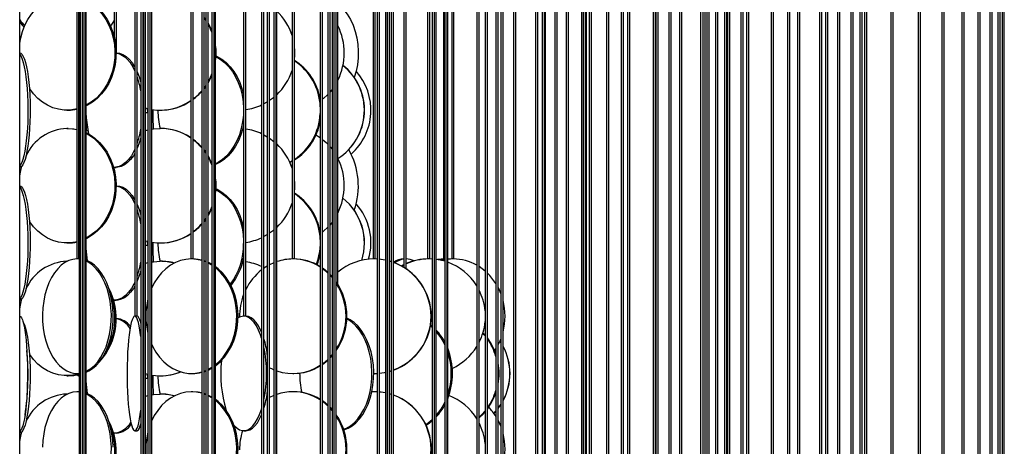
# Model space of a CAD drawing. Header units: millimetres. Extents: x 495 to 2657, y 518 to 2595.
# Tile 44 of 91: x 745 to 960, y 2322 to 2415. Entities that reach past the tile are written whole.
import ezdxf

# ---------------------------------------------------------------- set-up
doc = ezdxf.new("R2010")
doc.units = ezdxf.units.MM

msp = doc.modelspace()

# ---------------------------------------------------------------- linework, layer by layer
at = {"color": 7, "linetype": 'Continuous', "lineweight": 25}
for p, q in [((744.92, 2132.55), (744.92, 2574.8)), ((757.36, 2574.8), (757.36, 2362.55)), ((757.86, 2362.55), (757.86, 2574.8)), ((757.93, 2574.8), (757.93, 2190.05)), ((758.2, 2574.8), (758.2, 2120.05)), ((758.7, 2120.05), (758.7, 2574.8)), ((758.72, 2574.8), (758.72, 2235.05)), ((759.22, 2235.05), (759.22, 2574.8)), ((759.43, 2305.05), (759.43, 2574.8)), ((765.53, 2574.8), (765.53, 2411.15)), ((766.03, 2407.55), (766.03, 2574.8)), ((770.05, 2574.8), (770.05, 2350.05)), ((770.55, 2350.05), (770.55, 2574.8)), ((771.36, 2574.8), (771.36, 2177.55)), ((771.86, 2177.55), (771.86, 2574.8)), ((771.91, 2574.8), (771.91, 2132.55)), ((772.41, 2132.55), (772.41, 2574.8)), ((772.9, 2574.8), (772.9, 2247.55)), ((773.4, 2247.55), (773.4, 2574.8)), ((773.75, 2292.55), (773.75, 2574.8)), ((782.27, 2574.8), (782.27, 2362.55)), ((782.77, 2362.55), (782.77, 2574.8)), ((784.65, 2574.8), (784.65, 2190.05)), ((785.15, 2190.05), (785.15, 2574.8)), ((785.52, 2574.8), (785.52, 2120.05)), ((786.02, 2120.05), (786.02, 2574.8)), ((786.84, 2574.8), (786.84, 2235.05)), ((787.34, 2235.05), (787.34, 2574.8)), ((787.67, 2305.05), (787.67, 2574.8)), ((793.78, 2574.8), (793.78, 2350.05)), ((794.28, 2350.05), (794.28, 2574.8)), ((797.72, 2574.8), (797.72, 2177.55)), ((798.22, 2177.55), (798.22, 2574.8)), ((798.96, 2574.8), (798.96, 2132.55)), ((799.46, 2132.55), (799.46, 2574.8)), ((800.41, 2574.8), (800.41, 2247.55)), ((800.91, 2247.55), (800.91, 2574.8)), ((801.02, 2292.55), (801.02, 2574.8)), ((804.37, 2574.8), (804.37, 2362.55)), ((804.87, 2362.55), (804.87, 2574.8)), ((810.51, 2574.8), (810.51, 2190.05)), ((811.01, 2190.05), (811.01, 2574.8)), ((812.17, 2574.8), (812.17, 2120.05)), ((812.67, 2120.05), (812.67, 2574.8)), ((813.11, 2574.8), (813.11, 2305.05)), ((813.51, 2574.8), (813.51, 2235.05)), ((814.01, 2235.05), (814.01, 2574.8)), ((814.35, 2357.03), (814.35, 2574.8)), ((822.03, 2574.8), (822.03, 2362.55)), ((822.53, 2362.55), (822.53, 2574.8)), ((822.95, 2574.8), (822.95, 2177.55)), ((823.45, 2177.55), (823.45, 2574.8)), ((824.77, 2574.8), (824.77, 2292.55)), ((825.1, 2574.8), (825.1, 2132.55)), ((825.6, 2132.55), (825.6, 2574.8)), ((826.02, 2574.8), (826.02, 2247.55)), ((826.52, 2247.55), (826.52, 2574.8)), ((828.77, 2574.8), (828.77, 2360.73)), ((829.27, 2360.4), (829.27, 2574.8)), ((833.94, 2574.8), (833.94, 2362.55)), ((834.44, 2362.55), (834.44, 2574.8)), ((834.96, 2574.8), (834.96, 2190.05)), ((835.46, 2190.05), (835.46, 2574.8)), ((835.84, 2305.05), (835.84, 2574.8)), ((837.43, 2574.8), (837.43, 2362.12)), ((837.71, 2574.8), (837.71, 2120.05)), ((838.21, 2120.05), (838.21, 2574.8)), ((838.33, 2238.34), (838.33, 2574.8)), ((839.2, 2574.8), (839.2, 2362.55)), ((839.7, 2362.55), (839.7, 2574.8)), ((844.69, 2574.8), (844.69, 2292.55)), ((845.19, 2292.55), (845.19, 2574.8)), ((846.5, 2574.8), (846.5, 2177.55)), ((847, 2177.55), (847, 2574.8)), ((848.84, 2574.8), (848.84, 2247.55)), ((849.34, 2247.55), (849.34, 2574.8)), ((849.93, 2574.8), (849.93, 2132.55)), ((850.43, 2132.55), (850.43, 2574.8)), ((852.67, 2574.8), (852.67, 2305.05)), ((853.17, 2305.05), (853.17, 2574.8)), ((857.49, 2574.8), (857.49, 2190.05)), ((857.99, 2190.05), (857.99, 2574.8)), ((858.97, 2574.8), (858.97, 2242.58)), ((859.47, 2241.85), (859.47, 2574.8)), ((859.7, 2292.55), (859.7, 2574.8)), ((861.71, 2574.8), (861.71, 2120.05)), ((862.21, 2120.05), (862.21, 2574.8)), ((864.17, 2574.8), (864.17, 2305.05)), ((864.67, 2305.05), (864.67, 2574.8)), ((867.52, 2574.8), (867.52, 2292.55)), ((867.88, 2574.8), (867.88, 2177.55)), ((868.38, 2177.55), (868.38, 2574.8)), ((868.61, 2247.55), (868.61, 2574.8)), ((869.21, 2574.8), (869.21, 2305.05)), ((869.71, 2305.05), (869.71, 2574.8)), ((873.02, 2574.8), (873.02, 2132.55)), ((873.52, 2132.55), (873.52, 2574.8)), ((876.21, 2574.8), (876.21, 2244.42)), ((876.71, 2243.92), (876.71, 2574.8)), ((877.6, 2574.8), (877.6, 2190.05)), ((878.1, 2190.05), (878.1, 2574.8)), ((883.17, 2574.8), (883.17, 2247.55)), ((883.67, 2247.55), (883.67, 2574.8)), ((883.79, 2574.8), (883.79, 2120.05)), ((884.29, 2120.05), (884.29, 2574.8)), ((886.62, 2574.8), (886.62, 2177.55)), ((887.12, 2177.55), (887.12, 2574.8)), ((888.95, 2574.8), (888.95, 2245.84)), ((889.45, 2245.48), (889.45, 2574.8)), ((893.5, 2574.8), (893.5, 2247.55)), ((893.99, 2574.8), (893.99, 2132.55)), ((894.49, 2132.55), (894.49, 2574.8)), ((894.88, 2574.8), (894.88, 2190.05)), ((895.38, 2190.05), (895.38, 2574.8)), ((896.78, 2574.8), (896.78, 2246.95)), ((897.28, 2246.71), (897.28, 2574.8)), ((898.76, 2574.8), (898.76, 2247.55)), ((899.26, 2247.55), (899.26, 2574.8)), ((899.42, 2574.8), (899.42, 2247.54)), ((899.92, 2247.49), (899.92, 2574.8)), ((902.34, 2574.8), (902.34, 2177.55)), ((902.84, 2177.55), (902.84, 2574.8)), ((903.58, 2574.8), (903.58, 2120.05)), ((904.08, 2120.05), (904.08, 2574.8)), ((908.95, 2574.8), (908.95, 2190.05)), ((909.45, 2190.05), (909.45, 2574.8)), ((912.52, 2574.8), (912.52, 2132.55)), ((913.02, 2132.55), (913.02, 2574.8)), ((914.69, 2574.8), (914.69, 2184.87)), ((915.19, 2183.32), (915.19, 2574.8)), ((919.51, 2574.8), (919.51, 2190.05)), ((920.01, 2190.05), (920.01, 2574.8)), ((920.76, 2574.8), (920.76, 2125.19)), ((921.26, 2123.09), (921.26, 2574.8)), ((923.41, 2574.8), (923.41, 2188.82)), ((923.91, 2188.41), (923.91, 2574.8)), ((926.34, 2574.8), (926.34, 2190.05)), ((926.84, 2190.05), (926.84, 2574.8)), ((928.28, 2574.8), (928.28, 2132.55)), ((928.78, 2132.55), (928.78, 2574.8)), ((928.81, 2189.74), (928.81, 2574.8)), ((929.3, 2574.8), (929.3, 2190.05)), ((929.8, 2190.05), (929.8, 2574.8)), ((935.04, 2574.8), (935.04, 2129.46)), ((935.54, 2128.86), (935.54, 2574.8)), ((941.02, 2574.8), (941.02, 2132.55)), ((941.52, 2132.55), (941.52, 2574.8)), ((946.19, 2574.8), (946.19, 2131.2)), ((946.69, 2130.88), (946.69, 2574.8)), ((950.53, 2574.8), (950.53, 2132.55)), ((951.03, 2132.55), (951.03, 2574.8)), ((954.03, 2574.8), (954.03, 2132.06)), ((954.53, 2131.89), (954.53, 2574.8)), ((956.67, 2574.8), (956.67, 2132.55)), ((957.17, 2132.55), (957.17, 2574.8)), ((958.43, 2574.8), (958.43, 2132.46)), ((958.93, 2132.38), (958.93, 2574.8)), ((959.31, 2574.8), (959.31, 2132.55)), ((959.81, 2132.55), (959.81, 2574.8)), ((766.03, 2407.55), (765.97, 2407.55)), ((785.52, 2400.45), (785.15, 2399.92)), ((771.86, 2398.84), (771.91, 2398.45)), ((785.52, 2400.27), (785.15, 2399.76)), ((813.11, 2399.57), (812.67, 2399.02)), ((755.23, 2395.05), (755.51, 2395.05)), ((757.86, 2395.26), (757.93, 2395.21)), ((757.86, 2394.98), (757.93, 2394.95)), ((772.9, 2395.35), (772.41, 2395.47)), ((772.41, 2394.55), (772.9, 2394.55)), ((775.55, 2395.05), (775.67, 2395.05)), ((755.51, 2391.05), (755.23, 2391.05)), ((759.82, 2390.55), (759.43, 2390.51)), ((759.82, 2390.55), (759.46, 2390.55)), ((771.91, 2391.64), (771.87, 2391.32)), ((771.91, 2391.05), (771.87, 2391.32)), ((775.67, 2391.05), (775.55, 2391.05)), ((793.61, 2391), (793.78, 2390.98)), ((798.22, 2389.66), (798.96, 2389.25)), ((809.58, 2389.64), (810.51, 2389.05)), ((804.37, 2383.99), (803.86, 2383.71)), ((804.37, 2383.88), (803.89, 2383.64)), ((765.56, 2382.55), (765.99, 2382.55)), ((765.99, 2378.55), (765.97, 2378.55)), ((785.52, 2371.45), (785.15, 2370.92)), ((785.52, 2371.27), (785.15, 2370.76)), ((813.11, 2370.57), (812.67, 2370.02)), ((771.86, 2369.84), (771.91, 2369.45)), ((755.23, 2366.05), (755.51, 2366.05)), ((757.86, 2366.26), (757.93, 2366.21)), ((757.86, 2365.98), (757.93, 2365.95)), ((772.9, 2366.35), (772.41, 2366.47)), ((775.55, 2366.05), (775.67, 2366.05)), ((772.41, 2365.55), (772.9, 2365.55)), ((755.3, 2362.05), (755.23, 2362.05)), ((757.41, 2362.55), (757.36, 2362.55)), ((757.86, 2362.55), (757.41, 2362.55)), ((757.93, 2362.52), (757.41, 2362.55)), ((757.93, 2362.55), (757.81, 2362.55)), ((759.59, 2362.19), (759.65, 2362.55)), ((771.91, 2362.64), (771.87, 2362.32)), ((771.91, 2362.05), (771.87, 2362.32)), ((775.67, 2362.05), (775.55, 2362.05)), ((782.37, 2362.55), (782.27, 2362.55)), ((782.77, 2362.55), (782.37, 2362.55)), ((785.52, 2362.02), (785.15, 2362.15)), ((785.52, 2361.9), (785.15, 2362.05)), ((793.61, 2362), (793.78, 2361.98)), ((800.41, 2361.74), (799.46, 2361.29)), ((804.53, 2362.55), (804.37, 2362.55)), ((804.87, 2362.55), (804.53, 2362.55)), ((822.03, 2362.55), (822.03, 2362.55)), ((822.26, 2362.55), (822.03, 2362.55)), ((822.53, 2362.55), (822.26, 2362.55)), ((822.95, 2362.53), (822.26, 2362.55)), ((822.95, 2362.53), (822.31, 2362.55)), ((822.53, 2362.55), (822.53, 2362.55)), ((826.02, 2361.98), (825.6, 2362.1)), ((826.02, 2361.96), (825.6, 2362.09)), ((833.94, 2362.55), (833.94, 2362.55)), ((834.23, 2362.55), (833.94, 2362.55)), ((834.44, 2362.55), (834.23, 2362.55)), ((834.96, 2362.53), (834.23, 2362.55)), ((834.44, 2362.55), (834.44, 2362.55)), ((837.43, 2362.37), (836.9, 2362.25)), ((837.43, 2362.33), (837.01, 2362.23)), ((839.56, 2362.55), (838.33, 2362.47)), ((839.34, 2362.55), (838.33, 2362.5)), ((838.53, 2362.52), (838.33, 2362.53)), ((839.2, 2362.55), (839.2, 2362.55)), ((839.56, 2362.55), (839.2, 2362.55)), ((839.7, 2362.55), (839.56, 2362.55)), ((839.7, 2362.55), (839.7, 2362.55)), ((786.84, 2361.21), (786.02, 2361.67)), ((798.96, 2361.01), (798.22, 2360.54)), ((798.22, 2360.66), (798.32, 2360.61)), ((813.11, 2358.69), (812.67, 2359.16)), ((765.56, 2353.55), (765.99, 2353.55)), ((765.99, 2349.55), (765.97, 2349.55)), ((770.05, 2350.05), (770.05, 2350.05)), ((770.55, 2350.05), (770.05, 2350.05)), ((793.8, 2350.05), (793.78, 2350.05)), ((794.28, 2350.05), (793.8, 2350.05)), ((771.91, 2345.01), (771.86, 2345.55)), ((849.93, 2344.3), (849.73, 2344.6)), ((849.93, 2344.36), (849.75, 2344.63)), ((848.58, 2342.51), (848.84, 2342.92)), ((812.67, 2341.13), (813.11, 2341.62)), ((785.15, 2337.94), (785.52, 2338.07)), ((755.23, 2337.05), (755.51, 2337.05)), ((757.41, 2337.55), (757.81, 2337.55)), ((757.75, 2337.34), (757.93, 2337.21)), ((757.81, 2337.55), (757.93, 2337.55)), ((772.9, 2337.35), (772.41, 2337.47)), ((772.41, 2336.55), (772.9, 2336.55)), ((775.55, 2337.05), (775.67, 2337.05)), ((782.37, 2337.55), (782.67, 2337.55)), ((804.53, 2337.55), (804.72, 2337.55)), ((822.26, 2337.55), (822.95, 2337.57)), ((822.26, 2337.55), (822.31, 2337.55)), ((822.31, 2337.55), (822.95, 2337.56)), ((755.3, 2333.05), (755.23, 2333.05)), ((757.81, 2333.55), (757.41, 2333.55)), ((757.93, 2333.52), (757.41, 2333.55)), ((757.93, 2333.55), (757.81, 2333.55)), ((759.59, 2333.19), (759.65, 2333.55)), ((775.67, 2333.05), (775.55, 2333.05)), ((782.67, 2333.55), (782.37, 2333.55)), ((785.52, 2333.02), (785.15, 2333.15)), ((785.52, 2332.9), (785.15, 2333.05)), ((786.84, 2332.21), (786.02, 2332.67)), ((798.96, 2332.01), (798.69, 2331.85)), ((800.41, 2332.74), (799.46, 2332.29)), ((804.72, 2333.55), (804.53, 2333.55)), ((822.26, 2333.55), (821.77, 2333.54)), ((822.31, 2333.55), (822.26, 2333.55)), ((822.95, 2333.53), (822.26, 2333.55)), ((822.95, 2333.53), (822.31, 2333.55)), ((826.02, 2332.98), (825.6, 2333.1)), ((826.02, 2332.96), (825.6, 2333.09)), ((813.11, 2329.69), (812.67, 2330.16)), ((849.34, 2329.96), (849.93, 2330.79)), ((849.34, 2329.92), (849.93, 2330.74)), ((848.39, 2328.85), (848.84, 2329.35)), ((848.41, 2328.83), (848.84, 2329.31)), ((765.56, 2324.55), (765.99, 2324.55)), ((770.05, 2325.05), (770.55, 2325.05)), ((793.8, 2325.05), (794.26, 2325.05))]:
    msp.add_line(p, q, dxfattribs=at)
at = {"color": 7, "linetype": 'Continuous', "lineweight": 25, "flags": 128}
for points in [[(744.92, 2409.68), (745.14, 2410.84), (745.54, 2412.25), (746.07, 2413.58), (746.73, 2414.84), (747.51, 2415.99), (748.4, 2417.02), (749.39, 2417.92), (750.45, 2418.67), (751.59, 2419.27), (752.78, 2419.7), (754, 2419.96), (755.23, 2420.05)], [(759.43, 2419.14), (760.29, 2418.67), (761.35, 2417.92), (762.34, 2417.02), (763.23, 2415.99), (764.01, 2414.84), (764.67, 2413.58), (765.2, 2412.25), (765.6, 2410.84), (765.86, 2409.39), (765.97, 2407.92), (765.93, 2406.44), (765.75, 2404.97), (765.42, 2403.55), (764.95, 2402.17), (764.36, 2400.88), (763.63, 2399.67), (762.8, 2398.58), (761.86, 2397.61), (760.83, 2396.79), (759.73, 2396.11), (759.42, 2395.96)], [(759.43, 2419), (760.01, 2418.67), (761.08, 2417.92), (762.06, 2417.02), (762.95, 2415.99), (763.74, 2414.84), (764.4, 2413.58), (764.93, 2412.25), (765.33, 2410.84), (765.58, 2409.39), (765.69, 2407.92), (765.66, 2406.44), (765.47, 2404.97), (765.15, 2403.55), (764.68, 2402.17), (764.08, 2400.88), (763.36, 2399.67), (762.52, 2398.58), (761.58, 2397.61), (760.55, 2396.79), (759.45, 2396.11), (759.43, 2396.1)], [(814.35, 2418.27), (814.76, 2417.92), (815.62, 2417.02), (816.4, 2415.99), (817.09, 2414.84), (817.67, 2413.58), (818.14, 2412.25), (818.49, 2410.84), (818.71, 2409.39), (818.81, 2407.92), (818.78, 2406.44), (818.62, 2404.97), (818.33, 2403.55), (817.93, 2402.2)], [(744.92, 2414.29), (745.49, 2413.61), (745.9, 2413.2)], [(764.79, 2413.31), (764.93, 2413.58), (765.53, 2414.58)], [(785.15, 2415.18), (785.39, 2414.84), (785.52, 2414.65)], [(786.02, 2414.05), (786.28, 2413.58), (786.84, 2412.39)], [(744.92, 2407.55), (745.19, 2407.46), (745.45, 2407.2), (745.71, 2406.77), (745.96, 2406.17), (746.19, 2405.42), (746.41, 2404.52), (746.6, 2403.49), (746.78, 2402.34), (746.92, 2401.08), (747.04, 2399.75), (747.12, 2398.34), (747.18, 2396.89), (747.2, 2395.42), (747.2, 2393.94), (747.16, 2392.47), (747.08, 2391.05), (746.98, 2389.67), (746.85, 2388.38), (746.69, 2387.17), (746.51, 2386.08), (746.3, 2385.11), (746.08, 2384.29), (745.84, 2383.61), (745.59, 2383.09), (745.32, 2382.75), (745.05, 2382.57), (744.92, 2382.55)], [(744.92, 2407.25), (744.96, 2407.2), (745.22, 2406.77), (745.47, 2406.17), (745.7, 2405.42), (745.92, 2404.52), (746.11, 2403.49), (746.28, 2402.34), (746.43, 2401.08), (746.55, 2399.75), (746.63, 2398.34), (746.69, 2396.89), (746.71, 2395.42), (746.7, 2393.94), (746.66, 2392.47), (746.59, 2391.05), (746.49, 2389.67), (746.36, 2388.38), (746.2, 2387.17), (746.02, 2386.08), (745.81, 2385.11), (745.59, 2384.29), (745.35, 2383.61), (745.09, 2383.09), (744.92, 2382.85)], [(765.97, 2407.52), (766.29, 2407.46), (767, 2407.2), (767.7, 2406.77), (768.37, 2406.17), (769, 2405.42), (769.58, 2404.52), (770.05, 2403.59)], [(765.99, 2407.55), (766.72, 2407.46), (767.44, 2407.2), (768.14, 2406.77), (768.8, 2406.17), (769.43, 2405.42), (770.01, 2404.52), (770.05, 2404.45)], [(787.77, 2406.88), (788.02, 2406.77), (789.03, 2406.17), (789.99, 2405.42), (790.87, 2404.52), (791.66, 2403.49), (792.36, 2402.34), (792.95, 2401.08), (793.43, 2399.75), (793.78, 2398.35)], [(787.76, 2406.73), (788.7, 2406.17), (789.65, 2405.42), (790.54, 2404.52), (791.33, 2403.49), (792.03, 2402.34), (792.62, 2401.08), (793.1, 2399.75), (793.45, 2398.34), (793.68, 2396.89), (793.78, 2395.42), (793.78, 2395.16)], [(770.55, 2403.45), (770.99, 2402.34), (771.36, 2401.18)], [(786.84, 2403.02), (786.49, 2402.17), (786.02, 2401.26)], [(786.84, 2402.7), (786.61, 2402.17), (786.02, 2401.05)], [(757.36, 2395.31), (757.08, 2395.25), (755.85, 2395.07), (754.61, 2395.07), (753.38, 2395.25), (752.18, 2395.59), (751.01, 2396.11), (749.91, 2396.79), (748.88, 2397.61), (747.94, 2398.58), (747.11, 2399.67), (747.03, 2399.78)], [(812.17, 2398.47), (811.24, 2397.61), (811.01, 2397.42)], [(798.96, 2396.85), (798.85, 2396.79), (798.22, 2396.44)], [(800.41, 2397.88), (800.07, 2397.61), (799.46, 2397.17)], [(793.78, 2394.94), (793.75, 2393.94), (793.58, 2392.47), (793.29, 2391.05), (792.87, 2389.67), (792.34, 2388.38), (791.69, 2387.17), (790.94, 2386.08), (790.1, 2385.11), (789.19, 2384.29), (788.2, 2383.61), (787.67, 2383.32)], [(755.23, 2391.05), (756.47, 2390.96), (757.36, 2390.79)], [(755.51, 2391.05), (756.74, 2390.96), (757.36, 2390.85)], [(759.43, 2390.14), (760.29, 2389.67), (761.35, 2388.92), (762.34, 2388.02), (763.23, 2386.99), (764.01, 2385.84), (764.67, 2384.58), (765.2, 2383.25), (765.6, 2381.84), (765.86, 2380.39), (765.97, 2378.92), (765.93, 2377.44), (765.75, 2375.97), (765.42, 2374.55), (764.95, 2373.17), (764.36, 2371.88), (763.63, 2370.67), (762.8, 2369.58), (761.86, 2368.61), (760.83, 2367.79), (759.73, 2367.11), (759.42, 2366.96)], [(759.43, 2390.49), (759.45, 2390.55), (759.65, 2391.55)], [(759.43, 2390), (760.01, 2389.67), (761.08, 2388.92), (762.06, 2388.02), (762.95, 2386.99), (763.74, 2385.84), (764.4, 2384.58), (764.93, 2383.25), (765.33, 2381.84), (765.58, 2380.39), (765.69, 2378.92), (765.66, 2377.44), (765.47, 2375.97), (765.15, 2374.55), (764.68, 2373.17), (764.08, 2371.88), (763.36, 2370.67), (762.52, 2369.58), (761.58, 2368.61), (760.55, 2367.79), (759.45, 2367.11), (759.43, 2367.1)], [(772.41, 2390.62), (772.7, 2390.7), (772.9, 2390.75)], [(773.75, 2390.91), (774.11, 2390.96), (775.55, 2391.05)], [(793.78, 2391.75), (793.62, 2391.05), (793.2, 2389.67), (792.67, 2388.38), (792.02, 2387.17), (791.28, 2386.08), (790.44, 2385.11), (789.52, 2384.29), (788.53, 2383.61), (787.67, 2383.17)], [(799.46, 2388.93), (799.47, 2388.92), (800.41, 2388.21)], [(811.01, 2388.67), (811.77, 2388.02), (812.17, 2387.62)], [(770.05, 2386.51), (769.85, 2386.08), (769.29, 2385.11), (768.69, 2384.29), (768.04, 2383.61), (767.36, 2383.09), (766.65, 2382.75), (765.92, 2382.57), (765.42, 2382.55)], [(770.05, 2385.65), (769.73, 2385.11), (769.12, 2384.29), (768.48, 2383.61), (767.79, 2383.09), (767.08, 2382.75), (766.36, 2382.57), (765.99, 2382.55)], [(785.15, 2386.34), (785.51, 2385.84), (785.52, 2385.83)], [(785.15, 2386.18), (785.39, 2385.84), (785.52, 2385.65)], [(812.67, 2387.07), (812.74, 2386.99), (813.11, 2386.53)], [(786.02, 2385.05), (786.28, 2384.58), (786.84, 2383.39)], [(744.92, 2380.68), (745.14, 2381.84), (745.4, 2382.83)], [(744.92, 2378.55), (745.19, 2378.46), (745.45, 2378.2), (745.71, 2377.77), (745.96, 2377.17), (746.19, 2376.42), (746.41, 2375.52), (746.6, 2374.49), (746.78, 2373.34), (746.92, 2372.08), (747.04, 2370.75), (747.12, 2369.34), (747.18, 2367.89), (747.2, 2366.42), (747.2, 2364.94), (747.16, 2363.47), (747.08, 2362.05), (746.98, 2360.67), (746.85, 2359.38), (746.69, 2358.17), (746.51, 2357.08), (746.3, 2356.11), (746.08, 2355.29), (745.84, 2354.61), (745.59, 2354.09), (745.32, 2353.75), (745.05, 2353.57), (744.92, 2353.55)], [(744.92, 2378.25), (744.96, 2378.2), (745.22, 2377.77), (745.47, 2377.17), (745.7, 2376.42), (745.92, 2375.52), (746.11, 2374.49), (746.28, 2373.34), (746.43, 2372.08), (746.55, 2370.75), (746.63, 2369.34), (746.69, 2367.89), (746.71, 2366.42), (746.7, 2364.94), (746.66, 2363.47), (746.59, 2362.05), (746.49, 2360.67), (746.36, 2359.38), (746.2, 2358.17), (746.02, 2357.08), (745.81, 2356.11), (745.59, 2355.29), (745.35, 2354.61), (745.09, 2354.09), (744.92, 2353.85)], [(765.97, 2378.52), (766.29, 2378.46), (767, 2378.2), (767.7, 2377.77), (768.37, 2377.17), (769, 2376.42), (769.58, 2375.52), (770.05, 2374.59)], [(765.99, 2378.55), (766.72, 2378.46), (767.44, 2378.2), (768.14, 2377.77), (768.8, 2377.17), (769.43, 2376.42), (770.01, 2375.52), (770.05, 2375.45)], [(787.76, 2377.73), (788.7, 2377.17), (789.65, 2376.42), (790.54, 2375.52), (791.33, 2374.49), (792.03, 2373.34), (792.62, 2372.08), (793.1, 2370.75), (793.45, 2369.34), (793.68, 2367.89), (793.78, 2366.42), (793.78, 2366.16)], [(787.77, 2377.88), (788.02, 2377.77), (789.03, 2377.17), (789.99, 2376.42), (790.87, 2375.52), (791.66, 2374.49), (792.36, 2373.34), (792.95, 2372.08), (793.43, 2370.75), (793.78, 2369.35)], [(770.55, 2374.45), (770.99, 2373.34), (771.36, 2372.18)], [(786.84, 2374.02), (786.49, 2373.17), (786.02, 2372.26)], [(786.84, 2373.7), (786.61, 2373.17), (786.02, 2372.05)], [(757.36, 2366.31), (757.08, 2366.25), (755.85, 2366.07), (754.61, 2366.07), (753.38, 2366.25), (752.18, 2366.59), (751.01, 2367.11), (749.91, 2367.79), (748.88, 2368.61), (747.94, 2369.58), (747.11, 2370.67), (747.03, 2370.78)], [(800.41, 2368.88), (800.07, 2368.61), (799.46, 2368.17)], [(812.17, 2369.47), (811.24, 2368.61), (811.01, 2368.42)], [(798.96, 2367.85), (798.85, 2367.79), (798.22, 2367.44)], [(759.71, 2362.14), (759.54, 2363.47), (759.43, 2364.88)], [(757.41, 2362.55), (756.52, 2362.46), (755.64, 2362.2), (754.79, 2361.77), (753.98, 2361.17), (753.21, 2360.42), (752.5, 2359.52), (751.86, 2358.49), (751.3, 2357.34), (750.83, 2356.08), (750.44, 2354.75), (750.16, 2353.34), (749.97, 2351.89), (749.9, 2350.42), (749.92, 2348.94), (750.05, 2347.47), (750.29, 2346.05), (750.62, 2344.67), (751.05, 2343.38), (751.57, 2342.17), (752.17, 2341.08), (752.85, 2340.11), (753.59, 2339.29), (754.38, 2338.61), (755.21, 2338.09), (756.08, 2337.75), (756.96, 2337.57), (757.85, 2337.57), (757.93, 2337.58)], [(759.42, 2337.84), (760, 2338.09), (760.84, 2338.61), (761.63, 2339.29), (762.37, 2340.11), (763.04, 2341.08), (763.64, 2342.17), (764.16, 2343.38), (764.59, 2344.67), (764.93, 2346.05), (765.16, 2347.47), (765.29, 2348.94), (765.32, 2350.42), (765.24, 2351.89), (765.06, 2353.34), (764.77, 2354.75), (764.39, 2356.08), (763.91, 2357.34), (763.35, 2358.49), (762.71, 2359.52), (762.01, 2360.42), (761.24, 2361.17), (760.42, 2361.77), (759.57, 2362.2), (759.43, 2362.25)], [(759.43, 2338.01), (759.6, 2338.09), (760.44, 2338.61), (761.23, 2339.29), (761.97, 2340.11), (762.64, 2341.08), (763.24, 2342.17), (763.76, 2343.38), (764.19, 2344.67), (764.53, 2346.05), (764.76, 2347.47), (764.89, 2348.94), (764.92, 2350.42), (764.84, 2351.89), (764.66, 2353.34), (764.37, 2354.75), (763.99, 2356.08), (763.51, 2357.34), (762.95, 2358.49), (762.31, 2359.52), (761.61, 2360.42), (760.84, 2361.17), (760.02, 2361.77), (759.43, 2362.09)], [(772.41, 2361.62), (772.7, 2361.7), (772.9, 2361.75)], [(782.37, 2362.55), (781.19, 2362.46), (780.03, 2362.2), (778.91, 2361.77), (777.83, 2361.17), (776.82, 2360.42), (775.88, 2359.52), (775.04, 2358.49), (774.3, 2357.34), (773.75, 2356.26)], [(773.75, 2361.91), (774.11, 2361.96), (775.55, 2362.05)], [(784.65, 2362.22), (783.54, 2362.46), (782.37, 2362.55)], [(784.65, 2362.3), (783.85, 2362.46), (782.67, 2362.55)], [(786.84, 2361.39), (786.13, 2361.77), (786.02, 2361.82)], [(824.77, 2362.3), (823.78, 2362.46), (823.45, 2362.5)], [(824.77, 2362.29), (823.73, 2362.46), (823.45, 2362.49)], [(837.71, 2362.04), (837.12, 2362.2), (835.84, 2362.44)], [(837.43, 2362.55), (836.4, 2362.46), (836.09, 2362.4)], [(837.43, 2362.54), (836.73, 2362.46), (836.28, 2362.37)], [(787.67, 2339.25), (787.72, 2339.29), (788.7, 2340.11), (789.59, 2341.08), (790.38, 2342.17), (791.07, 2343.38), (791.64, 2344.67), (792.08, 2346.05), (792.39, 2347.47), (792.56, 2348.94), (792.6, 2350.42), (792.49, 2351.89), (792.25, 2353.34), (791.87, 2354.75), (791.37, 2356.08), (790.74, 2357.34), (790, 2358.49), (789.15, 2359.52), (788.22, 2360.42), (787.67, 2360.85)], [(787.67, 2339.48), (788.39, 2340.11), (789.29, 2341.08), (790.08, 2342.17), (790.77, 2343.38), (791.33, 2344.67), (791.78, 2346.05), (792.09, 2347.47), (792.26, 2348.94), (792.29, 2350.42), (792.19, 2351.89), (791.95, 2353.34), (791.57, 2354.75), (791.06, 2356.08), (790.44, 2357.34), (789.7, 2358.49), (788.85, 2359.52), (787.92, 2360.42), (787.67, 2360.61)], [(812.17, 2359.63), (811.2, 2360.42), (811.01, 2360.55)], [(828.77, 2361.3), (828.52, 2361.17), (828.25, 2361.03)], [(828.77, 2361.26), (828.6, 2361.17), (828.29, 2361)], [(846.5, 2359.92), (845.87, 2360.42), (845.19, 2360.89)], [(770.05, 2357.51), (769.85, 2357.08), (769.29, 2356.11), (768.69, 2355.29), (768.04, 2354.61), (767.36, 2354.09), (766.65, 2353.75), (765.92, 2353.57), (765.42, 2353.55)], [(813.11, 2358.47), (813.1, 2358.49), (812.67, 2358.96)], [(770.05, 2356.65), (769.73, 2356.11), (769.12, 2355.29), (768.48, 2354.61), (767.79, 2354.09), (767.08, 2353.75), (766.36, 2353.57), (765.99, 2353.55)], [(849.93, 2355.04), (849.46, 2356.08), (849.34, 2356.31)], [(744.92, 2351.68), (745.14, 2352.84), (745.4, 2353.83)], [(744.92, 2350.05), (745.12, 2349.96), (745.32, 2349.7), (745.51, 2349.27), (745.7, 2348.67), (745.87, 2347.92), (746.03, 2347.02), (746.17, 2345.99), (746.3, 2344.84), (746.41, 2343.58), (746.5, 2342.25), (746.56, 2340.84), (746.6, 2339.39), (746.62, 2337.92), (746.61, 2336.44), (746.58, 2334.97), (746.53, 2333.55), (746.46, 2332.17), (746.36, 2330.88), (746.24, 2329.67), (746.1, 2328.58), (745.95, 2327.61), (745.78, 2326.79), (745.61, 2326.11), (745.42, 2325.59), (745.22, 2325.25), (745.02, 2325.07), (744.92, 2325.05)], [(745.62, 2348.95), (745.71, 2348.77), (745.96, 2348.17), (746.19, 2347.42), (746.41, 2346.52), (746.6, 2345.49), (746.78, 2344.34), (746.92, 2343.08), (747.04, 2341.75), (747.12, 2340.34), (747.18, 2338.89), (747.2, 2337.42), (747.2, 2335.94), (747.16, 2334.47), (747.08, 2333.05), (746.98, 2331.67), (746.85, 2330.38), (746.69, 2329.17), (746.51, 2328.08), (746.3, 2327.11), (746.08, 2326.29), (745.84, 2325.61), (745.59, 2325.09), (745.32, 2324.75), (745.05, 2324.57), (744.92, 2324.55)], [(770.05, 2350.05), (769.85, 2349.96), (769.65, 2349.7), (769.46, 2349.27), (769.28, 2348.67), (769.1, 2347.92), (768.94, 2347.02), (768.8, 2345.99), (768.67, 2344.84), (768.56, 2343.58), (768.48, 2342.25), (768.41, 2340.84), (768.37, 2339.39), (768.35, 2337.92), (768.36, 2336.44), (768.39, 2334.97), (768.44, 2333.55), (768.52, 2332.17), (768.62, 2330.88), (768.73, 2329.67), (768.87, 2328.58), (769.02, 2327.61), (769.19, 2326.79), (769.37, 2326.11), (769.56, 2325.59), (769.75, 2325.25), (769.95, 2325.07), (770.16, 2325.07), (770.36, 2325.25), (770.55, 2325.59), (770.74, 2326.11), (770.92, 2326.79), (771.09, 2327.61), (771.24, 2328.58), (771.36, 2329.51)], [(771.36, 2345.59), (771.31, 2345.99), (771.17, 2347.02), (771.01, 2347.92), (770.83, 2348.67), (770.65, 2349.27), (770.45, 2349.7), (770.26, 2349.96), (770.05, 2350.05)], [(771.36, 2348.55), (771.33, 2348.67), (771.14, 2349.27), (770.95, 2349.7), (770.75, 2349.96), (770.55, 2350.05)], [(797.72, 2345.27), (797.48, 2345.99), (797.05, 2347.02), (796.58, 2347.92), (796.08, 2348.67), (795.54, 2349.27), (794.97, 2349.7), (794.39, 2349.96), (793.8, 2350.05)], [(797.72, 2346.54), (797.51, 2347.02), (797.04, 2347.92), (796.54, 2348.67), (796, 2349.27), (795.43, 2349.7), (794.85, 2349.96), (794.26, 2350.05)], [(815.62, 2325.35), (816.21, 2325.59), (817.09, 2326.11), (817.92, 2326.79), (818.69, 2327.61), (819.4, 2328.58), (820.03, 2329.67), (820.58, 2330.88), (821.03, 2332.17), (821.38, 2333.55), (821.63, 2334.97), (821.76, 2336.44), (821.79, 2337.92), (821.71, 2339.39), (821.52, 2340.84), (821.22, 2342.25), (820.82, 2343.58), (820.32, 2344.84), (819.73, 2345.99), (819.06, 2347.02), (818.31, 2347.92), (817.51, 2348.67), (816.65, 2349.27), (816.32, 2349.45)], [(815.66, 2325.24), (815.69, 2325.25), (816.6, 2325.59), (817.47, 2326.11), (818.31, 2326.79), (819.08, 2327.61), (819.79, 2328.58), (820.42, 2329.67), (820.97, 2330.88), (821.42, 2332.17), (821.77, 2333.55), (822.01, 2334.97), (822.15, 2336.44), (822.18, 2337.92), (822.1, 2339.39), (821.9, 2340.84), (821.6, 2342.25), (821.2, 2343.58), (820.7, 2344.84), (820.12, 2345.99), (819.44, 2347.02), (818.7, 2347.92), (817.9, 2348.67), (817.04, 2349.27), (816.32, 2349.63)], [(834.96, 2347.58), (834.58, 2347.92), (834.56, 2347.93)], [(834.96, 2347.84), (834.87, 2347.92), (834.59, 2348.14)], [(846.5, 2345.74), (846.29, 2345.99), (845.99, 2346.32)], [(846.5, 2345.94), (846.46, 2345.99), (846.03, 2346.45)], [(849.34, 2343.79), (849.77, 2344.67), (849.93, 2345.06)], [(773.75, 2343.84), (773.97, 2343.38), (774.66, 2342.17), (775.45, 2341.08), (776.34, 2340.11), (777.32, 2339.29), (778.36, 2338.61), (779.47, 2338.09), (780.61, 2337.75), (781.78, 2337.57), (782.96, 2337.57), (784.12, 2337.75), (784.65, 2337.88)], [(757.93, 2337.47), (757.08, 2337.25), (755.85, 2337.07), (754.61, 2337.07), (753.38, 2337.25), (752.18, 2337.59), (751.01, 2338.11), (749.91, 2338.79), (748.88, 2339.61), (747.94, 2340.58), (747.11, 2341.67), (747.03, 2341.78)], [(811.01, 2339.67), (811.58, 2340.11), (812.17, 2340.63)], [(811.01, 2339.54), (811.76, 2340.11), (812.17, 2340.46)], [(812.67, 2340.94), (812.81, 2341.08), (813.11, 2341.41)], [(785.15, 2338.05), (785.27, 2338.09), (785.52, 2338.19)], [(786.02, 2338.42), (786.37, 2338.61), (786.84, 2338.89)], [(786.02, 2338.28), (786.67, 2338.61), (786.84, 2338.7)], [(799.46, 2338.81), (799.85, 2338.61), (800.41, 2338.36)], [(825.6, 2338.01), (825.89, 2338.09), (826.02, 2338.13)], [(825.6, 2338), (825.94, 2338.09), (826.02, 2338.12)], [(849.34, 2336.59), (849.37, 2337.92), (849.34, 2338.51)], [(757.42, 2337.26), (757.67, 2337.09), (757.93, 2336.95)], [(823.45, 2337.61), (824.46, 2337.75), (824.77, 2337.81)], [(823.45, 2337.6), (824.51, 2337.75), (824.77, 2337.8)], [(759.71, 2333.14), (759.54, 2334.47), (759.43, 2335.88)], [(757.41, 2333.55), (756.52, 2333.46), (755.64, 2333.2), (754.79, 2332.77), (753.98, 2332.17), (753.21, 2331.42), (752.5, 2330.52), (751.86, 2329.49), (751.3, 2328.34), (750.83, 2327.08), (750.44, 2325.75), (750.16, 2324.34), (749.97, 2322.89), (749.9, 2321.42)], [(765.32, 2321.42), (765.24, 2322.89), (765.06, 2324.34), (764.77, 2325.75), (764.39, 2327.08), (763.91, 2328.34), (763.35, 2329.49), (762.71, 2330.52), (762.01, 2331.42), (761.24, 2332.17), (760.42, 2332.77), (759.57, 2333.2), (759.43, 2333.25)], [(759.43, 2309.01), (759.6, 2309.09), (760.44, 2309.61), (761.23, 2310.29), (761.97, 2311.11), (762.64, 2312.08), (763.24, 2313.17), (763.76, 2314.38), (764.19, 2315.67), (764.53, 2317.05), (764.76, 2318.47), (764.89, 2319.94), (764.92, 2321.42), (764.84, 2322.89), (764.66, 2324.34), (764.37, 2325.75), (763.99, 2327.08), (763.51, 2328.34), (762.95, 2329.49), (762.31, 2330.52), (761.61, 2331.42), (760.84, 2332.17), (760.02, 2332.77), (759.43, 2333.09)], [(772.41, 2332.62), (772.7, 2332.7), (772.9, 2332.75)], [(782.37, 2333.55), (781.19, 2333.46), (780.03, 2333.2), (778.91, 2332.77), (777.83, 2332.17), (776.82, 2331.42), (775.88, 2330.52), (775.04, 2329.49), (774.3, 2328.34), (773.75, 2327.26)], [(773.75, 2332.91), (774.11, 2332.96), (775.55, 2333.05)], [(784.65, 2333.22), (783.54, 2333.46), (782.37, 2333.55)], [(784.65, 2333.3), (783.85, 2333.46), (782.67, 2333.55)], [(786.84, 2332.39), (786.13, 2332.77), (786.02, 2332.82)], [(787.67, 2310.25), (787.72, 2310.29), (788.7, 2311.11), (789.59, 2312.08), (790.38, 2313.17), (791.07, 2314.38), (791.64, 2315.67), (792.08, 2317.05), (792.39, 2318.47), (792.56, 2319.94), (792.6, 2321.42), (792.49, 2322.89), (792.25, 2324.34), (791.87, 2325.75), (791.37, 2327.08), (790.74, 2328.34), (790, 2329.49), (789.15, 2330.52), (788.22, 2331.42), (787.67, 2331.85)], [(787.67, 2310.48), (788.39, 2311.11), (789.29, 2312.08), (790.08, 2313.17), (790.77, 2314.38), (791.33, 2315.67), (791.78, 2317.05), (792.09, 2318.47), (792.26, 2319.94), (792.29, 2321.42), (792.19, 2322.89), (791.95, 2324.34), (791.57, 2325.75), (791.06, 2327.08), (790.44, 2328.34), (789.7, 2329.49), (788.85, 2330.52), (787.92, 2331.42), (787.67, 2331.61)], [(824.77, 2333.3), (823.78, 2333.46), (823.45, 2333.5)], [(824.77, 2333.29), (823.73, 2333.46), (823.45, 2333.49)], [(771.86, 2329.55), (771.87, 2329.67), (771.91, 2330.08)], [(791.72, 2326.19), (791.79, 2326.11), (792.35, 2325.59), (792.92, 2325.25), (793.51, 2325.07), (794.1, 2325.07), (794.68, 2325.25), (795.26, 2325.59), (795.81, 2326.11), (796.34, 2326.79), (796.82, 2327.61), (797.27, 2328.58), (797.67, 2329.67), (797.72, 2329.83)], [(812.17, 2330.63), (811.2, 2331.42), (811.01, 2331.55)], [(813.11, 2329.47), (813.1, 2329.49), (812.67, 2329.96)], [(794.26, 2325.05), (794.56, 2325.07), (795.14, 2325.25), (795.72, 2325.59), (796.27, 2326.11), (796.79, 2326.79), (797.28, 2327.61), (797.72, 2328.55)], [(833.53, 2326.42), (834.07, 2326.79), (834.96, 2327.51)], [(845.19, 2327.99), (845.8, 2328.58), (846.5, 2329.36)], [(845.19, 2327.84), (845.97, 2328.58), (846.5, 2329.16)], [(849.93, 2326.04), (849.46, 2327.08), (849.34, 2327.31)], [(770.55, 2325.05), (770.65, 2325.07), (770.85, 2325.25), (771.05, 2325.59), (771.24, 2326.11), (771.36, 2326.55)], [(833.6, 2326.29), (834.36, 2326.79), (834.96, 2327.26)], [(745.12, 2325.13), (745.09, 2325.09), (744.92, 2324.85)], [(744.92, 2322.68), (745.14, 2323.84), (745.4, 2324.83)]]:
    msp.add_lwpolyline(points, dxfattribs=at)
at = {"color": 7, "linetype": 'Continuous', "lineweight": 25}
for centre, radius, start, end in [((792.46, 2407.56), 12.51, 17.7379, 46.8183), ((753.69, 2420.79), 10.62, 214.4084, 223.7069), ((774.98, 2407.61), 12.68, 20.6613, 29.4135), ((802.26, 2407.55), 13.49, 333.6903, 26.3097), ((774.9, 2407.55), 12.89, 352.4097, 7.5903), ((792.43, 2407.55), 12.54, 352.8825, 7.1175), ((797.86, 2395.26), 12.67, 2.4455, 56.4701), ((798.19, 2395.37), 12.49, 9.5371, 57.6971), ((807.63, 2395.05), 12.51, 302.5576, 51.2255), ((807.66, 2395.05), 12.51, 302.4254, 51.3868), ((792.46, 2407.54), 12.51, 313.1807, 342.2631), ((808.79, 2395.05), 12.79, 311.5197, 41.7454), ((752.45, 2396.02), 19.18, 9.6482, 19.2897), ((775.32, 2407.24), 12.26, 307.4586, 319.5778), ((775.44, 2407.23), 12.25, 306.7348, 318.7068), ((775.54, 2406.87), 11.82, 261.2634, 304.6678), ((775.65, 2406.91), 11.86, 270.0757, 304.1859), ((792.51, 2407.47), 12.43, 278.188, 294.7774), ((755.5, 2403.88), 8.83, 270.0261, 282.5574), ((774.99, 2395.29), 2.22, 177.781, 199.6597), ((837.92, 2394.54), 63.95, 179.4485, 183.2134), ((791.45, 2395.03), 16.38, 180.1568, 194.0764), ((797.84, 2394.85), 12.68, 303.6948, 357.5201), ((782.74, 2394.9), 23.33, 182.5105, 192.4716), ((798.21, 2394.71), 12.47, 302.3105, 350.5027), ((755.64, 2380.79), 10.27, 92.2532, 155.6088), ((752.43, 2394.08), 19.2, 340.7138, 350.3483), ((775.53, 2379.19), 11.86, 55.3815, 89.9203), ((775.65, 2379.19), 11.86, 56.0919, 89.9227), ((792.51, 2378.62), 12.43, 65.2225, 81.8121), ((755.76, 2393.18), 16.17, 336.191, 344.7357), ((775.43, 2378.85), 12.27, 41.3042, 53.2543), ((775.3, 2378.84), 12.28, 40.4333, 52.5303), ((792.46, 2378.56), 12.51, 17.7379, 46.8183), ((802.77, 2378.52), 16.06, 340.6496, 29.5535), ((774.98, 2378.61), 12.68, 20.6613, 29.4135), ((802.26, 2378.55), 13.49, 333.6912, 26.1227), ((774.9, 2378.55), 12.89, 352.4097, 7.5903), ((792.43, 2378.55), 12.54, 352.8825, 7.1175), ((797.86, 2366.26), 12.67, 2.4455, 56.4701), ((798.19, 2366.37), 12.49, 9.5371, 57.6971), ((792.46, 2378.54), 12.51, 313.1807, 342.2631), ((807.66, 2366.05), 12.51, 342.3605, 51.3801), ((807.63, 2366.05), 12.52, 342.3237, 51.2187), ((752.45, 2367.02), 19.18, 9.6482, 19.2897), ((808.77, 2366.05), 12.81, 343.8722, 41.6723), ((775.32, 2378.24), 12.26, 307.4586, 319.5778), ((775.54, 2377.87), 11.82, 261.2634, 304.6678), ((775.44, 2378.23), 12.25, 306.7348, 318.7068), ((755.5, 2374.88), 8.83, 270.0261, 282.5574), ((774.99, 2366.29), 2.22, 177.781, 199.6597), ((837.92, 2365.54), 63.95, 179.4485, 183.2134), ((791.45, 2366.03), 16.38, 180.1568, 194.0764), ((775.65, 2377.91), 11.86, 270.0757, 304.1859), ((792.51, 2378.47), 12.43, 278.188, 294.7774), ((779.14, 2365.75), 14.65, 323.4848, 0.7364), ((797.14, 2366.03), 13.38, 339.5162, 356.8577), ((755.64, 2351.79), 10.27, 92.2532, 155.6088), ((752.43, 2365.08), 19.2, 340.7138, 350.3483), ((775.54, 2350.27), 11.77, 74.7595, 89.9902), ((775.67, 2350.28), 11.77, 75.163, 89.9906), ((780.4, 2365.29), 13.62, 321.3564, 349.2463), ((792.51, 2349.62), 12.43, 65.2225, 81.8121), ((804.54, 2351.69), 10.86, 90.033, 108.8911), ((804.5, 2351.54), 11.01, 56.9253, 89.8476), ((804.69, 2351.55), 11, 58.0463, 89.8554), ((797.42, 2366.01), 13.3, 339.1007, 349.8166), ((822.26, 2350.16), 12.39, 90.0211, 129.6857), ((828.88, 2358.29), 4.26, 90.8578, 124.0209), ((822.23, 2350.05), 12.52, 289.9166, 70.0834), ((822.17, 2350.05), 12.52, 290.3048, 69.6952), ((829.39, 2358.05), 4.52, 97.8625, 125.5889), ((829.19, 2358.43), 4.12, 64.0385, 89.433), ((834.23, 2350.37), 12.18, 90.0135, 114.0252), ((834.15, 2350.37), 12.18, 90.0131, 113.599), ((834.16, 2350.21), 12.35, 31.4804, 70.2455), ((839.53, 2352.1), 10.45, 60.4368, 89.8618), ((755.76, 2364.18), 16.17, 336.191, 344.7357), ((805.34, 2350.49), 12.32, 128.2168, 153.8518), ((804.12, 2350.9), 11.75, 46.7492, 54.0955), ((803.09, 2350.05), 13.24, 325.533, 34.467), ((838.48, 2350.68), 12.23, 32.0971, 45.8718), ((751.85, 2349.59), 14.15, 317.8884, 28.2851), ((802.89, 2350.05), 13.25, 326.9981, 33.0019), ((833.92, 2350.05), 12.63, 5.3513, 26.8976), ((751.25, 2349.57), 14.46, 327.8182, 20.3453), ((787.98, 2350.05), 15.54, 165.9044, 194.0956), ((806.26, 2350.06), 13.34, 159.2993, 180.8853), ((837.12, 2350.05), 13.74, 345.4605, 14.5395), ((764.91, 2344.77), 4.87, 32.7311, 77.4517), ((765.65, 2345.24), 4.32, 37.1288, 85.4016), ((793.87, 2347.71), 2.34, 91.528, 122.7138), ((833.93, 2350.04), 12.63, 333.0976, 354.6535), ((826.95, 2338.67), 12.19, 28.0193, 43.1191), ((826.48, 2338.55), 12.4, 25.1721, 40.9938), ((776.55, 2338.67), 22.62, 7.7167, 16.5966), ((836.78, 2337.71), 12.74, 18.7528, 36.6797), ((836.58, 2337.69), 12.78, 16.2999, 35.3792), ((688.3, 2337.12), 58.44, 351.4897, 5.3447), ((769.29, 2337.55), 29.5, 348.7161, 11.2839), ((824.41, 2337.55), 14.97, 338.3892, 21.6108), ((834.13, 2349.91), 12.39, 294.8617, 328.4662), ((839.41, 2337.55), 12.52, 331.553, 28.447), ((839.38, 2337.55), 12.52, 331.8825, 28.1175), ((816.06, 2337.48), 27.26, 173.9318, 197.0448), ((824.03, 2337.55), 15.07, 341.7096, 18.2904), ((804.54, 2348.47), 10.92, 251.2295, 303.1661), ((804.69, 2348.54), 10.99, 270.1328, 301.9655), ((836.3, 2337.55), 13.25, 349.9773, 10.0227), ((755.5, 2345.9), 8.85, 270.0377, 285.8949), ((774.99, 2337.29), 2.22, 177.781, 199.6597), ((775.55, 2348.82), 11.78, 261.2164, 292.1146), ((837.92, 2336.54), 63.95, 179.4485, 183.2134), ((791.45, 2337.03), 16.38, 180.1568, 194.0764), ((775.67, 2348.84), 11.79, 270.0182, 291.8261), ((782.67, 2345.53), 7.98, 270.0427, 284.364), ((825.15, 2337.51), 19.13, 179.6556, 192.3962), ((836.55, 2337.43), 12.81, 324.6469, 343.674), ((755.64, 2322.79), 10.27, 92.2532, 155.6088), ((775.54, 2321.27), 11.77, 74.7595, 89.9902), ((775.67, 2321.28), 11.77, 75.5589, 89.991), ((776.53, 2336.43), 22.64, 343.407, 352.2796), ((804.54, 2322.69), 10.86, 90.033, 108.8911), ((804.5, 2322.54), 11.01, 56.9253, 89.8476), ((804.69, 2322.55), 11, 58.0463, 89.8554), ((822.23, 2321.05), 12.52, 290.0453, 69.9547), ((822.17, 2321.05), 12.52, 290.3048, 69.6952), ((834.14, 2321.2), 12.37, 31.1542, 68.9169), ((836.78, 2337.39), 12.74, 323.3211, 341.2464), ((804.12, 2321.9), 11.75, 46.7492, 54.0955), ((826.48, 2336.54), 12.4, 319.0053, 334.8289), ((827.06, 2336.34), 12.05, 316.7948, 332.0668), ((838.45, 2321.66), 12.27, 32.1041, 43.9685), ((803.09, 2321.05), 13.24, 325.533, 34.467), ((802.89, 2321.05), 13.25, 326.9981, 33.0019), ((751.85, 2320.59), 14.15, 317.8884, 28.2851), ((751.25, 2320.57), 14.46, 327.8182, 20.3453), ((765.17, 2329.09), 4.55, 273.1679, 331.3526), ((765.63, 2328.93), 4.4, 274.8032, 325.8624), ((833.92, 2321.05), 12.63, 5.3513, 26.8976), ((787.98, 2321.05), 15.54, 165.9044, 194.0956), ((806.3, 2321.05), 13.38, 162.5407, 180.863), ((837.12, 2321.05), 13.74, 345.4605, 14.5395)]:
    msp.add_arc(centre, radius, start, end, dxfattribs=at)

doc.saveas('drawing.dxf')
